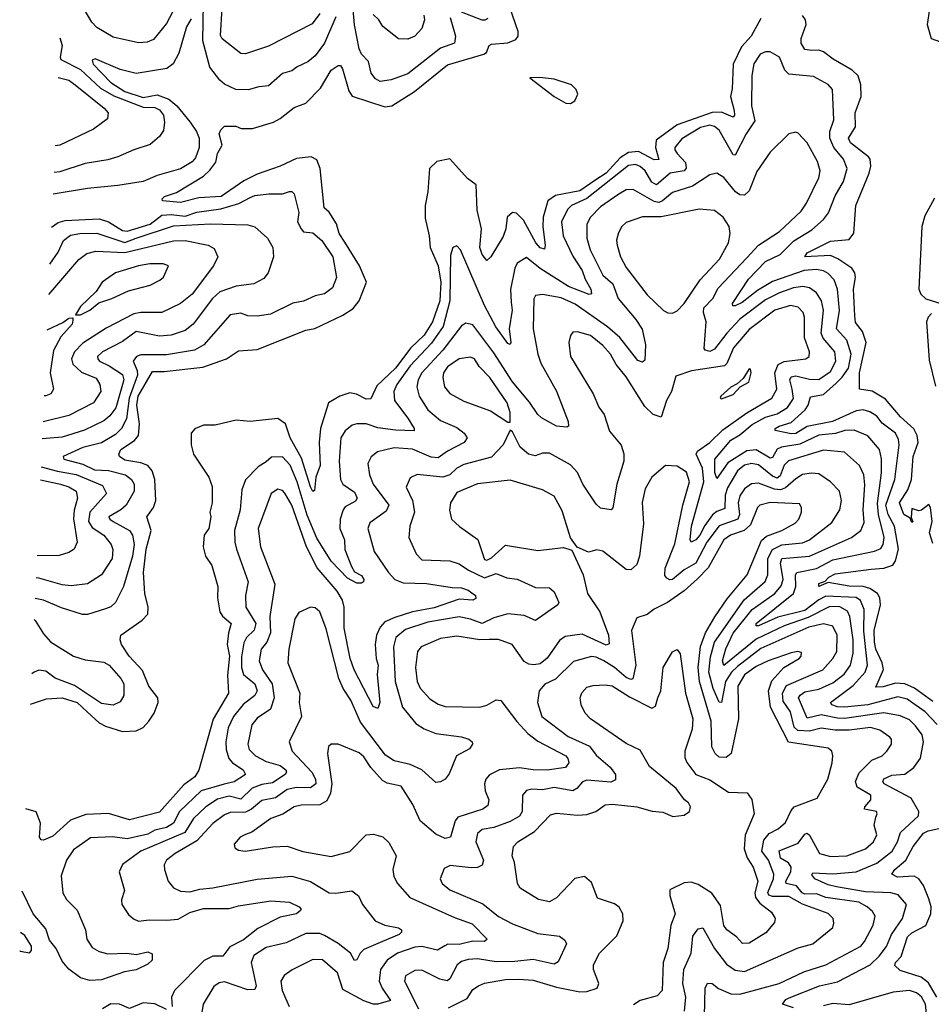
# Model space of a CAD drawing. Extents: x 1954678 to 2060275, y 904822 to 1016299.
# Tile 208 of 256: x 1957993 to 1961919, y 982195 to 986436. Entities that reach past the tile are written whole.
import ezdxf

# ---------------------------------------------------------------- set-up
doc = ezdxf.new("R2010")
doc.units = 0

msp = doc.modelspace()

# ---------------------------------------------------------------- linework, layer by layer
at = {"layer": '0CON20XD'}
for points in [[(1958039.7, 983488), (1958108.7, 983511.3), (1958175, 983515.6), (1958240, 983495), (1958283.6, 983455), (1958335, 983407.2), (1958362.7, 983392.7), (1958435, 983370.4), (1958495, 983372.5), (1958525, 983387.8), (1958549.5, 983415), (1958571.5, 983448.5), (1958589.4, 983495), (1958587.1, 983515), (1958548.8, 983565), (1958522.4, 983632.4), (1958464.5, 983695), (1958431.2, 983745), (1958426.2, 983765), (1958428.8, 983785), (1958520.6, 983849.4), (1958544.7, 983875.3), (1958546.5, 983905), (1958532.4, 983965), (1958526.5, 984055), (1958537.7, 984155), (1958558.7, 984235), (1958540.9, 984295), (1958568.7, 984335), (1958579.5, 984365), (1958575.2, 984455), (1958563.4, 984493.4), (1958545.2, 984515.2), (1958515, 984527.6), (1958445, 984538.8), (1958422.9, 984555), (1958419.4, 984565), (1958427.8, 984585), (1958486.6, 984623.4), (1958503.9, 984645), (1958509.2, 984695), (1958497.4, 984775), (1958503.4, 984815), (1958565, 984920.3), (1958615, 984920), (1958780.9, 984939.1), (1958883.1, 984975), (1958935, 985010), (1959015, 985015.4), (1959225, 985098.2), (1959263.7, 985106.3), (1959385, 985163.8), (1959428.5, 985191.5), (1959455.3, 985225), (1959487.1, 985305), (1959456.3, 985376.3), (1959392.5, 985477.5), (1959369.2, 985515), (1959356.6, 985556.6), (1959325, 985607.3), (1959303.9, 985625), (1959286.8, 985795), (1959272.7, 985832.7), (1959248.8, 985845), (1959185, 985837.5), (1959115, 985804.4), (1959015, 985770.8), (1958958.5, 985741.5), (1958860, 985675), (1958765, 985669.3), (1958685, 985648.4), (1958607.5, 985655), (1958607.1, 985665), (1958616.9, 985675), (1958668.6, 985691.4), (1958785, 985762.3), (1958812.4, 985787.6), (1958837.4, 985822.6), (1958845, 985860), (1958865.5, 985895), (1958852.5, 985945), (1958858.8, 985961.2), (1958875, 985977.5), (1958923, 985977), (1958947.1, 985967.1), (1958995, 985967), (1959085.7, 985995), (1959115, 986009.7), (1959175, 986058.2), (1959225, 986076.2), (1959288.5, 986141.5), (1959335, 986218.9), (1959365, 986239.2), (1959375, 986238), (1959383.8, 986223.8), (1959410.1, 986130.1), (1959425, 986106.6), (1959565, 986060.9), (1959595, 986064.8), (1959693.8, 986126.2), (1959835, 986241.9), (1959992.4, 986287.6), (1960003.8, 986295), (1960015.5, 986324.5), (1960025, 986331.1), (1960095, 986336.7), (1960129.7, 986350.3), (1960139.4, 986365), (1960139.5, 986385), (1960102.2, 986492.2)], [(1958665.5, 986495), (1958625, 986420), (1958569.6, 986350.4), (1958541.1, 986338.9), (1958505, 986336.6), (1958395, 986360.7), (1958325, 986402.5), (1958303.4, 986425), (1958271.1, 986481.1)], [(1959355, 986448.8), (1959305, 986334.6), (1959265, 986279.6), (1959234.4, 986255), (1959187.2, 986232.8), (1959164.7, 986215.2), (1959125, 986204.6), (1959065, 986150.5), (1959023, 986147), (1958976.3, 986133.7), (1958923.3, 986135), (1958875, 986158.8), (1958855, 986175.5), (1958812, 986232), (1958781.2, 986345), (1958785, 986506.7)], [(1959285, 986462.1), (1959252.6, 986417.4), (1959065, 986321.2), (1958965, 986289.5), (1958945, 986290), (1958865, 986352.9), (1958857.4, 986367.4), (1958864.4, 986485)], [(1959846.8, 986445), (1959870, 986365), (1959865.6, 986335), (1959805, 986313.6), (1959665, 986203.3), (1959592.9, 986177.1), (1959545, 986170), (1959525, 986181.5), (1959506.9, 986205), (1959495, 986255.7), (1959465, 986286.9), (1959455, 986310.8), (1959434.5, 986414.5), (1959427.8, 986495)], [(1959732.8, 986455), (1959736.1, 986435), (1959725, 986397.5), (1959695.3, 986364.7), (1959665, 986351.8), (1959624, 986354), (1959557, 986407), (1959539.4, 986435), (1959515, 986457.8)], [(1960008.8, 986441.2), (1959996.6, 986433.4), (1959985, 986434.6), (1959895, 986468.6)], [(1961925, 984180), (1961911.8, 984225), (1961922.9, 984275), (1961916.2, 984335), (1961908.3, 984348.3), (1961877, 984323), (1961865, 984320), (1961835, 984330), (1961831.7, 984291.7), (1961840, 984275), (1961835, 984270), (1961828.3, 984288.3), (1961801.4, 984305), (1961782.5, 984355), (1961818.5, 984411.5), (1961834.3, 984455.7), (1961841.2, 984555), (1961861.8, 984615), (1961858.7, 984645), (1961844.1, 984674.1), (1961786.6, 984725), (1961721.1, 984801.1), (1961665, 984835.4), (1961610, 984845), (1961610.2, 984915), (1961638, 985045), (1961622.3, 985092.3), (1961592.1, 985132.1), (1961589.1, 985160.9), (1961584.2, 985275), (1961593.2, 985325), (1961589.6, 985345), (1961576.9, 985365), (1961516.4, 985406.4), (1961485, 985419.9), (1961374, 985415), (1961385, 985432.2), (1961485, 985482.5), (1961565, 985488.8), (1961585, 985516), (1961593.8, 985635), (1961652, 985775), (1961659.2, 985805), (1961656, 985835), (1961649.2, 985845), (1961571.6, 985905), (1961561.9, 985925), (1961592.2, 985975), (1961590.6, 986035), (1961617.3, 986105), (1961616, 986155), (1961604.5, 986194.5), (1961578.4, 986218.4), (1961496, 986266), (1961455, 986298.1), (1961435, 986304.8), (1961405, 986302.7), (1961375, 986307.3), (1961358, 986335), (1961358.6, 986355), (1961379.7, 986415), (1961376.9, 986435), (1961364.4, 986454.4)], [(1961910.7, 986480.7), (1961901.1, 986415), (1961917.8, 986355), (1962015, 986320)], [(1961185, 986441.3), (1961142.6, 986365), (1961101, 986319), (1961066.1, 986245), (1961061.5, 986138.5), (1961054.1, 986105), (1961070.1, 986045), (1961071.1, 986025), (1961065, 986015.4), (1961015, 986038.3), (1960975, 986036.5), (1960825, 985982.6), (1960733.5, 985916.5), (1960730.9, 985885), (1960745, 985834.3), (1960725, 985832.7), (1960658.3, 985868.3), (1960615, 985864.2), (1960579.6, 985840.4), (1960518.5, 985775), (1960474.5, 985745.5), (1960405, 985699.2), (1960301.1, 985678.9), (1960267.5, 985655), (1960247.2, 985585), (1960246, 985545), (1960256.6, 985463.4), (1960252.7, 985447.3), (1960235, 985453.9), (1960216.1, 985475), (1960162.5, 985572.5), (1960132.5, 985602.5), (1960115, 985605.2), (1960091.7, 985585), (1960086.9, 985535), (1960075, 985502.5), (1960022.5, 985415), (1960005, 985398.8), (1959985, 985424), (1959974.2, 985455), (1959982.2, 985535), (1959962.4, 985615), (1959959.4, 985725), (1959922.1, 985752.1), (1959845, 985837.1), (1959790, 985825), (1959758, 985795), (1959750.6, 985695), (1959738.5, 985635), (1959739.3, 985580.7), (1959756.4, 985505), (1959760.2, 985455), (1959795.6, 985375), (1959806.9, 985305), (1959802.5, 985225), (1959771.1, 985135), (1959735, 985077.7), (1959677.3, 985022.7), (1959611.3, 984935), (1959530.7, 984859.3), (1959505, 984803.3), (1959485, 984802.1), (1959443.5, 984823.5), (1959415, 984828), (1959371.2, 984815), (1959323.4, 984785), (1959288.2, 984675), (1959283.1, 984615), (1959287.2, 984515), (1959268.2, 984465), (1959262.3, 984407.7), (1959255, 984404.3), (1959245, 984424.2), (1959206.9, 984546.9), (1959157.1, 984635), (1959137.1, 984695), (1959105, 984718), (1958985, 984705.3), (1958925, 984710.3), (1958835, 984690), (1958785, 984689.2), (1958746.8, 984673.2), (1958730.8, 984655), (1958731.5, 984605), (1958741.5, 984565), (1958807.5, 984465), (1958822.3, 984425), (1958821.5, 984355), (1958811.8, 984315), (1958815.4, 984295), (1958806.9, 984245), (1958787.7, 984215), (1958782.5, 984165), (1958793.3, 984125), (1958820, 984085), (1958846.6, 983995), (1958845.3, 983945), (1958854.8, 983884.8), (1958866, 983866), (1958902.9, 983835), (1958891.5, 983795), (1958886.6, 983745), (1958896.2, 983695), (1958887.3, 983612.7), (1958891.4, 983535), (1958826.3, 983423.7), (1958765, 983203.3), (1958747.1, 983175), (1958700, 983140), (1958595, 983022.2), (1958465, 982988.9), (1958375, 983016.4), (1958277.3, 983012.7), (1958211.4, 982988.6), (1958135, 982918.8), (1958095, 982901.2), (1958085, 982903.8), (1958077.5, 982915), (1958083.1, 982975), (1958064.2, 983024.2), (1958019.7, 983036.6)], [(1958730.9, 986439.1), (1958711.7, 986405), (1958678.9, 986291.1), (1958653.8, 986246.2), (1958625.8, 986225), (1958495, 986204.7), (1958425, 986220.7), (1958317.2, 986267.2), (1958305, 986261.2), (1958308.9, 986245), (1958385.7, 986165), (1958445, 986126.2), (1958525, 986101.5), (1958585, 986112.1), (1958635, 986093.7), (1958670, 986065), (1958726.7, 985995), (1958754.5, 985954.5), (1958765.2, 985925), (1958766.2, 985885), (1958749.5, 985840.5), (1958735, 985823.9), (1958685, 985794.2), (1958585, 985764.1), (1958525, 985739.2), (1958415, 985722), (1958285, 985709.5), (1958136.6, 985684.2)], [(1958166.3, 986357.2), (1958175.6, 986325), (1958166.4, 986275), (1958170.4, 986265), (1958255, 986221.2), (1958341.2, 986141.2), (1958397.6, 986107.6), (1958525, 986058.9), (1958575, 986058.1), (1958595, 986047.1), (1958611.6, 986025), (1958616.7, 985995), (1958611.5, 985958.5), (1958595, 985932.5), (1958555, 985898.5), (1958485, 985876), (1958415, 985844.7), (1958372.1, 985832.1), (1958275, 985817.2), (1958165, 985780.8), (1958140.7, 985777.9)], [(1961925, 983499.2), (1961847.2, 983557.2), (1961805, 983575.2), (1961765, 983578.5), (1961712.4, 983562.4), (1961680.7, 983560.7), (1961713.5, 983636.5), (1961707.9, 983665), (1961679.5, 983725), (1961674.3, 983755), (1961672.9, 983805), (1961700, 983915), (1961698.1, 983945), (1961687.4, 983965), (1961655, 983986.2), (1961624.9, 983994.9), (1961565, 983995.2), (1961475, 984011.1), (1961434.4, 983995), (1961435, 984007.2), (1961462, 984018), (1961478.4, 984035), (1961505, 984048.8), (1961659.8, 984069.8), (1961715, 984072.9), (1961753.8, 984086.2), (1961765.1, 984104.9), (1961777.7, 984155), (1961760.1, 984255), (1961733.9, 984305), (1961723.6, 984345), (1961762.2, 984455), (1961781.1, 984605), (1961778.2, 984628.2), (1961764.5, 984654.5), (1961708.1, 984698.1), (1961685, 984728.4), (1961655, 984746.8), (1961625, 984755.7), (1961595, 984750.9), (1961494.2, 984705.8), (1961385, 984683.8), (1961335, 984653.6), (1961315, 984652.3), (1961246.2, 984666.2), (1961246, 984675), (1961264, 984685), (1961315, 984700.4), (1961375.7, 984755), (1961388.1, 984775), (1961398.5, 984811.5), (1961455, 984821.6), (1961509.1, 984870.9), (1961535, 984895.7), (1961562.5, 984935), (1961573.8, 984995), (1961555.7, 985055), (1961510.9, 985105), (1961523.5, 985183.5), (1961515.7, 985275), (1961500.8, 985315), (1961475, 985342.6), (1961455, 985353.9), (1961425, 985359.5), (1961371.2, 985355), (1961235, 985308.4), (1961170.8, 985269.2), (1961105, 985217.5), (1961074, 985204), (1961064, 985204), (1961062.9, 985212.9), (1961131.5, 985318.5), (1961205.1, 985394.9), (1961267.6, 985425), (1961327.3, 985482.7), (1961405, 985531.1), (1961455.4, 985575), (1961476.1, 985603.9), (1961505, 985676.7), (1961541.1, 985738.9), (1961556.5, 985795), (1961541.1, 985835), (1961499, 985885), (1961481.8, 985925), (1961481.7, 985955), (1961499.2, 986005), (1961493.6, 986135), (1961475, 986157.1), (1961411.3, 986191.3), (1961305, 986200.7), (1961288.3, 986218.3), (1961264.6, 986274.6), (1961225, 986298.1), (1961205, 986297.5), (1961182.1, 986287.9), (1961154.2, 986245.8), (1961146.7, 986195), (1961144.1, 986065), (1961159.5, 986000.5), (1961121.6, 985945), (1961075, 985852.2), (1961065, 985853.5), (1961005, 985959.6), (1960985, 985975.3), (1960965, 985981.1), (1960925, 985971.4), (1960845, 985923.4), (1960814.7, 985885), (1960814, 985875), (1960825, 985859.6), (1960861, 985821), (1960863.8, 985796.2), (1960855, 985784.8), (1960795, 985774.8), (1960735, 985725.2), (1960715.4, 985735.4), (1960686.1, 985785), (1960665, 985803.5), (1960645, 985811.6), (1960615, 985808.3), (1960435, 985665.2), (1960368.7, 985635), (1960352, 985618), (1960326.5, 985565), (1960333.9, 985505), (1960375, 985417.7), (1960415.1, 985355.1), (1960427.9, 985317.9), (1960452.6, 985275), (1960455, 985254.4), (1960445, 985251.9), (1960356.7, 985286.7), (1960234.9, 985364.9), (1960175, 985412), (1960135, 985386.9), (1960125.8, 985365), (1960106.2, 985273.8), (1960109.9, 985219.9), (1960113.3, 985185), (1960101.1, 985105), (1960108.1, 985045), (1960105, 985036.7), (1960095, 985041.4), (1960042.9, 985112.9), (1959995.2, 985205), (1959891.1, 985445), (1959875, 985461.4), (1959858, 985455), (1959847.9, 985422.1), (1959845.4, 985224.6), (1959816.6, 985115), (1959766.9, 985043.1), (1959675, 984944.8), (1959617.1, 984865), (1959604, 984835), (1959607.4, 984795), (1959665, 984718.9), (1959692.2, 984675), (1959692, 984665), (1959611.9, 984668.1), (1959535, 984678.4), (1959484.7, 984695.3), (1959445.3, 984694.7), (1959425, 984689.1), (1959395, 984664.5), (1959375.8, 984634.2), (1959369.4, 984535), (1959373.8, 984455), (1959384.8, 984434.8), (1959435, 984400.7), (1959446.2, 984375), (1959438.5, 984361.5), (1959395, 984337.3), (1959385.3, 984325), (1959372.4, 984285), (1959372.2, 984245), (1959391, 984195), (1959393.5, 984153.5), (1959421.2, 984081.2), (1959435, 984057.5), (1959465, 984042.5), (1959474.5, 984025), (1959474.2, 984015), (1959465, 984008.9), (1959445, 984008.9), (1959405, 984029.8), (1959333.9, 984103.9), (1959272, 984202), (1959231.5, 984301.5), (1959188.4, 984445), (1959157.4, 984517.4), (1959125, 984552.3), (1959077.9, 984552.1), (1959055, 984530.8), (1959019.4, 984510.6), (1958965.7, 984454.3), (1958949.7, 984410.3), (1958942.8, 984325), (1958917.9, 984235), (1958918.8, 984185), (1958925.9, 984155), (1958976.7, 984015), (1958964.7, 983955), (1958966.5, 983905), (1959010.2, 983835), (1959003, 983807), (1958970, 983775), (1958958.6, 983751.4), (1958948.2, 983691.8), (1958947.7, 983645), (1958957.4, 983615), (1959005.6, 983575), (1959016.1, 983545), (1959005.7, 983525), (1958955, 983486.7), (1958913.5, 983435), (1958890.8, 983385), (1958881.3, 983325), (1958882.5, 983292.5), (1958893.4, 983253.4), (1958909.7, 983235), (1958955, 983204.1), (1958964.7, 983185), (1958917.2, 983152.8), (1958873.7, 983143.7), (1958775, 983114.8), (1958680.8, 983025), (1958655.7, 982975), (1958625, 982956), (1958575.1, 982944.9), (1958545, 982928.2), (1958455, 982907.9), (1958393.2, 982916.8), (1958297.9, 982912.1), (1958225, 982860), (1958194.1, 982815), (1958171.9, 982748.1), (1958178.4, 982675), (1958195, 982646.8), (1958240.4, 982600.4), (1958276.6, 982515), (1958282.3, 982475), (1958305, 982439.6), (1958335, 982421.8), (1958372.6, 982412.6), (1958454.6, 982414.6), (1958495, 982408.8), (1958545, 982421.1), (1958562.7, 982412.7), (1958562.7, 982385), (1958545, 982367.5), (1958495, 982343.2), (1958444.6, 982334.6), (1958345, 982300.8), (1958295, 982297.3), (1958255, 982309.1), (1958205, 982346.8), (1958175, 982380.9), (1958150, 982435), (1958121.7, 982471.7), (1958105, 982520.3), (1958051, 982585), (1958004.1, 982682.5)], [(1958158.8, 986187), (1958204.5, 986175), (1958231.3, 986155), (1958356.2, 986055), (1958374.4, 986035), (1958370.7, 986009.3), (1958310.8, 985965), (1958165, 985896.1), (1958145.8, 985892.2)], [(1960365, 986074.3), (1960384.1, 986085.9), (1960396, 986115), (1960390, 986135), (1960370, 986155), (1960295, 986179.1), (1960233, 986187), (1960190, 986185), (1960295, 986104.4), (1960345, 986075.7), (1960365, 986074.3)], [(1961945, 983399.4), (1961893, 983455), (1961815, 983509.6), (1961775, 983519.5), (1961645, 983484.9), (1961545, 983474.6), (1961515.7, 983475.7), (1961490.8, 983485), (1961485.4, 983495), (1961581.9, 983568.1), (1961634.1, 983625), (1961643.7, 983655), (1961638.4, 983708.4), (1961627.8, 983802.2), (1961630, 983895), (1961614.3, 983934.3), (1961595, 983947.6), (1961465, 983952.7), (1961435, 983937.5), (1961375, 983891.8), (1961258.1, 983861.9), (1961175, 983824.8), (1961164.8, 983824.8), (1961164.7, 983834.7), (1961325.1, 983964.9), (1961336.2, 983995), (1961334.1, 984045), (1961340, 984055), (1961425, 984071.4), (1961495, 984109.4), (1961675, 984146.5), (1961701.9, 984158.1), (1961712.4, 984175), (1961715.5, 984205), (1961692, 984305), (1961687.3, 984352.7), (1961704.8, 984484.8), (1961703.9, 984545), (1961695.3, 984585), (1961645, 984643.4), (1961587.3, 984667.3), (1961546.3, 984666.3), (1961506.3, 984653.7), (1961435, 984646.5), (1961352.7, 984607.3), (1961273.3, 984595), (1961254.6, 984585.4), (1961235, 984550.4), (1961225, 984547.1), (1961165, 984583.5), (1961125, 984578.7), (1961042.5, 984527.5), (1960995, 984460), (1960987.4, 984485), (1960987.2, 984542.8), (1961055.1, 984624.9), (1961095, 984647.3), (1961147.1, 984692.9), (1961205, 984723.6), (1961255, 984738.6), (1961299.2, 984765), (1961325.1, 984804.9), (1961319.3, 984845), (1961309.2, 984885), (1961315, 984897.9), (1961335, 984902.4), (1961395, 984887.4), (1961435, 984886.3), (1961485, 984921.1), (1961508.5, 984965), (1961503.9, 985005), (1961453.9, 985063.9), (1961444.2, 985085), (1961454.1, 985185), (1961446.6, 985225), (1961425, 985259.6), (1961395, 985281.2), (1961366, 985286), (1961325, 985280.4), (1961265, 985259.5), (1961205, 985228.8), (1961095, 985146), (1961038, 985085), (1960985, 985016.1), (1960965, 985007.1), (1960945, 985012.9), (1960940.1, 985020.1), (1960949.8, 985135), (1960937.4, 985175), (1960938.9, 985195), (1960978.6, 985235), (1961001, 985279), (1961125, 985410.5), (1961174.6, 985465.4), (1961265, 985524.1), (1961358.7, 985611.3), (1961381.8, 985645), (1961435, 985754.3), (1961440, 985785), (1961429.6, 985825), (1961385, 985905.8), (1961345, 985947.5), (1961335, 985950.8), (1961305, 985944.3), (1961224.7, 985865.3), (1961167.6, 985782.4), (1961135, 985698.9), (1961115, 985679.6), (1961095, 985681.3), (1961075.4, 985695), (1961025, 985756.2), (1960995, 985774.6), (1960965, 985767.3), (1960891, 985719), (1960805, 985691.9), (1960761.7, 985655), (1960745, 985648.1), (1960725, 985653.4), (1960635, 985704.2), (1960605, 985703.1), (1960573.1, 985685), (1960495, 985629.2), (1960451.2, 985585), (1960435.3, 985555), (1960434.8, 985495), (1960449.2, 985445), (1960504.9, 985334.9), (1960547.7, 985297.7), (1960571, 985235), (1960647.1, 985145), (1960673.2, 985103.2), (1960687.5, 985035), (1960685, 984968.8), (1960675, 984960.5), (1960655, 984968.5), (1960577.6, 985067.6), (1960525, 985112.4), (1960385, 985210.2), (1960325, 985237.6), (1960245, 985252.5), (1960215, 985247.5), (1960206.7, 985233.3), (1960204.2, 985105), (1960224.6, 984995.4), (1960236.7, 984956.7), (1960305, 984835.8), (1960355.6, 984705), (1960356.2, 984685), (1960349.5, 984680.5), (1960305, 984685.6), (1960240.5, 984720.5), (1960225, 984735.6), (1960188.9, 984788.9), (1960115, 984875.7), (1960035, 985000.8), (1959945, 985122.2), (1959915, 985128.8), (1959895, 985117.1), (1959815, 985012.5), (1959724.8, 984915), (1959709.3, 984885), (1959702.9, 984855), (1959713.9, 984813.9), (1959750.9, 984755), (1959805, 984708.8), (1959875, 984678.7), (1959907.1, 984655), (1959920, 984635), (1959906.9, 984615), (1959835, 984577.7), (1959795, 984549.4), (1959765, 984551.6), (1959685, 984586.1), (1959605, 984592.2), (1959534.3, 984575), (1959506.6, 984553.4), (1959492.9, 984525), (1959499.2, 984475), (1959515.3, 984435), (1959583.3, 984345), (1959570.8, 984319.2), (1959500.8, 984269.3), (1959491.5, 984245), (1959519.3, 984145), (1959581.2, 984055), (1959608.5, 984025), (1959645, 984009.7), (1959745, 984007), (1959855, 983990), (1959895, 983989.4), (1959925, 983978.6), (1959956.1, 983955), (1959957.7, 983942.3), (1959945, 983936.2), (1959885, 983940.3), (1959777.2, 983902.8), (1959684.9, 983885.1), (1959609.1, 983860.9), (1959565, 983842.5), (1959545, 983818.7), (1959530.2, 983785), (1959524.4, 983745), (1959528, 983685), (1959537.4, 983655), (1959532.9, 983615), (1959544.6, 983495), (1959535, 983469.2), (1959515, 983477.1), (1959433.2, 983635), (1959415.6, 983685), (1959389.7, 983815), (1959389.8, 983905), (1959383.3, 983935), (1959360, 983975), (1959274.6, 984074.6), (1959228.5, 984165), (1959165, 984345.5), (1959135, 984396.5), (1959125, 984407.8), (1959105, 984413.5), (1959076.5, 984395), (1959020, 984245), (1959030.6, 984165), (1959091, 984005), (1959070, 983865), (1959073.4, 983795), (1959056.7, 983755), (1959032.5, 983725), (1959024.8, 983675), (1959039, 983635), (1959080.2, 983575), (1959088.4, 983515), (1959073.3, 983466.7), (1959015, 983426.9), (1958992, 983398), (1958975.9, 983315.9), (1958981.7, 983291.7), (1959007.9, 983265), (1959055, 983240.2), (1959115, 983223.6), (1959138.9, 983205), (1959142.5, 983195), (1959136.2, 983185), (1959081.2, 983148.8), (1959035, 983141.9), (1958994.3, 983125.7), (1958945, 983078.3), (1958895, 983091.7), (1958845, 983078.4), (1958794.2, 983045.8), (1958741.1, 982995), (1958703.8, 982935), (1958515, 982854.8), (1958435, 982797.1), (1958421.4, 982765), (1958443.8, 982685), (1958431.4, 982645), (1958432.5, 982625), (1958461.7, 982581.7), (1958482.4, 982562.4), (1958505, 982552.5), (1958550.7, 982559.3), (1958625, 982556.6), (1958675, 982561.9), (1958725, 982590), (1958785, 982607.5), (1958895, 982607.3), (1958935, 982619.6), (1959075, 982641.2), (1959155, 982635.4), (1959196, 982615), (1959205.7, 982605), (1959201.7, 982598.3), (1959185, 982584.6), (1959115, 982570.4), (1959019, 982521), (1958957.2, 982472.8), (1958898, 982442), (1958867.3, 982402.7), (1958825, 982402.1), (1958787, 982383), (1958659.2, 982255), (1958646.9, 982225), (1958650, 982185)], [(1958130.3, 985542.6), (1958158.3, 985561.7), (1958189.2, 985570.8), (1958335, 985578.6), (1958375, 985564.9), (1958435, 985527.6), (1958455, 985525.7), (1958555, 985555.8), (1958605, 985593.6), (1958645, 985596.5), (1958705, 985589.7), (1958755, 985606.9), (1958859.2, 985620.8), (1958936.3, 985643.7), (1958985, 985670.5), (1959005, 985678.7), (1959066.2, 985686.2), (1959125, 985685.5), (1959155, 985695.5), (1959165.4, 985695.4), (1959175, 985686), (1959194.6, 985605), (1959189.6, 985565), (1959205, 985534.4), (1959215, 985522.5), (1959255, 985517.8), (1959293.4, 985485), (1959341.2, 985415), (1959356.9, 985325), (1959339.7, 985280.3), (1959305, 985255.4), (1959265, 985245.9), (1959215, 985223.8), (1959169.2, 985215), (1959072.3, 985167.7), (1959015, 985159.1), (1958975, 985160.8), (1958945, 985172.2), (1958899.2, 985165), (1958786.5, 985035), (1958745, 985013), (1958625, 984992), (1958515, 984992.7), (1958495.2, 984984.8), (1958481.3, 984965), (1958499.4, 984925), (1958499.7, 984905), (1958463.8, 984806.2), (1958452.9, 984717.1), (1958431.4, 984675), (1958405, 984649.4), (1958345, 984613), (1958265, 984593), (1958179.4, 984555), (1958183.2, 984543.2), (1958265, 984522), (1958315, 984497.3), (1958375, 984494), (1958448.9, 984475), (1958475, 984455.4), (1958486.5, 984435), (1958485.6, 984404.4), (1958450.9, 984345), (1958428.9, 984325), (1958377.3, 984295), (1958380.7, 984285), (1958395.3, 984275), (1958465.3, 984235), (1958478, 984215), (1958485.7, 984175), (1958478.8, 984125), (1958439.5, 983995), (1958404.8, 983925.2), (1958385, 983907.3), (1958362, 983898), (1958285, 983873.8), (1958263.5, 983873.5), (1958172.3, 983902.3), (1958095.8, 983935), (1958059.7, 983943.3)], [(1961933.3, 985666.7), (1961890.6, 985590.6), (1961878, 985545), (1961865.2, 985275), (1961874.2, 985254.2), (1961895, 985234.2), (1961988, 985205)], [(1960805, 985172.2), (1960825, 985182.5), (1960855, 985213.5), (1960923.8, 985315), (1961006.7, 985405), (1961045.4, 985475), (1961052.7, 985515), (1961048.5, 985545), (1961023.3, 985585), (1960985, 985613.8), (1960919.2, 985619.2), (1960755, 985586.8), (1960675, 985586.8), (1960605, 985561.8), (1960585.6, 985545), (1960571.7, 985518.3), (1960563.4, 985486.6), (1960565.4, 985465), (1960580.4, 985415), (1960605, 985368.9), (1960695, 985250.4), (1960765, 985183.3), (1960785, 985173.1), (1960805, 985172.2)], [(1958123.3, 985382.9), (1958158.6, 985435), (1958182.1, 985485), (1958212, 985508), (1958252.5, 985515), (1958325, 985515.9), (1958445, 985476.8), (1958494.4, 985495.6), (1958655, 985547.9), (1958815, 985556.1), (1958975, 985552.7), (1959005, 985544.4), (1959059.6, 985495), (1959082.5, 985455), (1959085.7, 985415), (1959062.9, 985345), (1959045, 985320.6), (1959001.9, 985298.1), (1958925, 985288.2), (1958855, 985263.2), (1958822.6, 985235), (1958740.3, 985125), (1958705, 985096.8), (1958645, 985077.6), (1958595, 985072.2), (1958495, 985093), (1958435, 985050.5), (1958348.8, 985005), (1958328.5, 984985), (1958328.9, 984975), (1958337.1, 984965), (1958378.2, 984945), (1958435, 984908.2), (1958441.2, 984885), (1958406.6, 984763.4), (1958380.4, 984729.6), (1958355, 984708.6), (1958271.9, 984668.1), (1958175, 984638.3), (1958090.1, 984630)], [(1958117.6, 985252.9), (1958247.2, 985402.8), (1958281.7, 985428.3), (1958321.3, 985438.7), (1958445, 985433.2), (1958655, 985483.8), (1958705, 985485.5), (1958804.2, 985464.2), (1958830.2, 985450.2), (1958845.6, 985415), (1958828.2, 985375), (1958735, 985254), (1958685, 985212.9), (1958605, 985174.2), (1958515, 985174.4), (1958485, 985169.3), (1958365, 985106.9), (1958265, 985042.6), (1958228.9, 985005), (1958215.2, 984975), (1958221.6, 984951.6), (1958258.4, 984918.4), (1958321.8, 984891.8), (1958338, 984865), (1958341.8, 984835), (1958311.2, 984785), (1958205, 984731.2), (1958093.3, 984703.4)], [(1958255, 985164.3), (1958295, 985184.4), (1958333.4, 985216.6), (1958390, 985235), (1958461.5, 985268.5), (1958555, 985293.1), (1958596.5, 985313.5), (1958612.8, 985327.2), (1958633.8, 985375), (1958610, 985385), (1958553.7, 985383.7), (1958505, 985375.8), (1958405.8, 985345), (1958348.6, 985305), (1958322.5, 985265), (1958255, 985200), (1958232.5, 985165), (1958255, 985164.3)], [(1961325, 982179.6), (1961277.5, 982195), (1961292.5, 982215), (1961306.8, 982223.2), (1961437.1, 982275), (1961515, 982291), (1961655.9, 982365), (1961695, 982401.6), (1961726.3, 982443.7), (1961747.2, 982495), (1961794.7, 982565), (1961812.1, 982625), (1961777, 982667), (1961745.1, 982675.1), (1961635, 982679.2), (1961511.2, 982701.2), (1961475, 982709.3), (1961417.8, 982735), (1961405, 982752), (1961409.2, 982760.8), (1961495, 982757.4), (1961595, 982764.9), (1961685, 982802.9), (1961750.8, 982855), (1961774.2, 982895), (1961786.9, 982935), (1961863.3, 983006.7), (1961865.6, 983025), (1961832.7, 983082.7), (1961716.5, 983145), (1961709.8, 983155), (1961714.6, 983165.4), (1961748.4, 983181.6), (1961805, 983186.8), (1961844.1, 983215), (1961872.1, 983255), (1961885.8, 983325), (1961879.7, 983355), (1961850.7, 983395), (1961825, 983419.8), (1961785, 983438), (1961715, 983450.1), (1961545, 983426), (1961515, 983427), (1961445, 983441.2), (1961385, 983427.2), (1961347.8, 983515), (1961353.7, 983526.3), (1961375, 983541.3), (1961435, 983552.3), (1961495, 983580), (1961543.4, 983616.6), (1961570.6, 983655), (1961582.2, 983707.8), (1961582.7, 983765), (1961567.9, 983865), (1961558.5, 983888.5), (1961525, 983907.4), (1961481.4, 983908.6), (1961388.9, 983861.1), (1961285, 983824.4), (1961165, 983767.4), (1961025, 983653.7), (1961019.4, 983675), (1961033.7, 983726.3), (1961066.1, 983793.9), (1961147.6, 983895), (1961244.8, 983965), (1961272.9, 983997.1), (1961281.6, 984025), (1961269.6, 984095), (1961274.9, 984115.1), (1961395, 984125.5), (1961575, 984205.8), (1961616.2, 984235), (1961629.4, 984270.6), (1961626.3, 984325), (1961632.3, 984432.3), (1961627.8, 984475), (1961610, 984515), (1961545, 984573.5), (1961455, 984581.6), (1961304.4, 984535.6), (1961285, 984516.6), (1961268.2, 984471.8), (1961255, 984461.2), (1961235, 984469.8), (1961175, 984518.9), (1961145, 984524.2), (1961115, 984517.5), (1961085, 984492.4), (1961041.2, 984418.8), (1961031.9, 984388.1), (1961029.4, 984330.6), (1960995, 984318.2), (1960976.2, 984303.8), (1960943, 984257), (1960922.8, 984215), (1960905, 984195.7), (1960884.8, 984184.8), (1960880.9, 984195), (1960886.8, 984255), (1960939.2, 984445), (1960933.5, 984503.5), (1960905.7, 984565), (1960912.4, 984577.6), (1960965.8, 984615), (1961021, 984669), (1961125, 984742), (1961232.2, 984805), (1961254.2, 984845), (1961245.7, 984915), (1961259.7, 984950.3), (1961285, 984963), (1961378.8, 984975), (1961393.5, 984985), (1961393.9, 985005), (1961373.5, 985065), (1961372.5, 985155), (1961367.3, 985175), (1961345, 985197.6), (1961312.5, 985205), (1961245, 985184.8), (1961135, 985101.3), (1961067.1, 985022.9), (1961038.7, 984955), (1961028.8, 984945), (1960886.9, 984923.1), (1960818.9, 984901.1), (1960800, 984835), (1960778.9, 984795), (1960755, 984723.8), (1960721.1, 984735), (1960685, 984770), (1960605, 984897.1), (1960561.2, 984951.2), (1960537.8, 984995), (1960505, 985032.1), (1960451.9, 985075), (1960395, 985092.1), (1960375, 985089.4), (1960364.6, 985075.4), (1960358.5, 985045), (1960364.7, 984985), (1960462.9, 984825), (1960487.6, 984767.6), (1960510, 984735), (1960533.3, 984663.3), (1960583.3, 984603.3), (1960595.4, 984565.4), (1960595.5, 984535), (1960564.1, 984435), (1960546.9, 984333.1), (1960540, 984325), (1960495, 984332), (1960475, 984348.8), (1960418.1, 984435), (1960395, 984485.4), (1960365, 984517.9), (1960275, 984569.2), (1960245, 984568.5), (1960213.3, 984556.7), (1960184.8, 984564.8), (1960147.9, 984595), (1960115, 984660), (1960105, 984667.5), (1960075.6, 984605), (1960025, 984552.1), (1959905, 984520), (1959875.4, 984504.6), (1959845, 984475.9), (1959815, 984465.5), (1959705, 984477.3), (1959675, 984461.9), (1959658, 984422), (1959684.1, 984365), (1959693.2, 984315), (1959673.6, 984255), (1959669.5, 984205), (1959700.9, 984135), (1959725, 984109.2), (1959845.3, 984105.3), (1959885, 984092), (1959925.6, 984065), (1959995, 984031.9), (1960045, 984050.9), (1960091.5, 984031.5), (1960135, 984026.3), (1960215, 983990), (1960275, 983988.2), (1960295, 983972), (1960314.2, 983925), (1960311.2, 983915), (1960215, 983848.5), (1960165, 983869.5), (1960095, 983876.3), (1960035, 983859.6), (1959985, 983834.8), (1959934.3, 983854.3), (1959885, 983863.4), (1959751, 983841), (1959655, 983809.6), (1959613.1, 983775), (1959602.8, 983735), (1959609.6, 983585), (1959641.9, 983475), (1959698.5, 983405), (1959735, 983380.7), (1959785, 983361.4), (1959895, 983347.3), (1959927, 983337), (1959941.2, 983325), (1959942.5, 983315), (1959930, 983295), (1959874.6, 983265.4), (1959842.5, 983187.5), (1959825.6, 983164.4), (1959805, 983152.9), (1959785, 983150.6), (1959724.8, 983204.8), (1959675, 983227.7), (1959605, 983243.8), (1959568.4, 983268.4), (1959460.5, 983410.5), (1959418.4, 983505), (1959385.3, 983555)], [(1958110.8, 985099.4), (1958178.9, 985131.1), (1958205, 985150.8), (1958221.7, 985151.7), (1958222.3, 985142.3), (1958218.6, 985125), (1958169.4, 985070.6), (1958138.7, 985011.3), (1958124.2, 984915), (1958138.1, 984845), (1958127.1, 984825), (1958105, 984815.4), (1958098.2, 984815.1)], [(1961920.1, 985169.9), (1961905.7, 985155), (1961897.7, 985135), (1961909.3, 984969.3), (1961937.8, 984857.8)], [(1960105, 984702.5), (1960105.6, 984744.4), (1960092.3, 984785), (1960018.1, 984895), (1959971.7, 984941.7), (1959951.5, 984975), (1959935, 984981.8), (1959885, 984975.4), (1959835, 984941.1), (1959818.5, 984915), (1959814.6, 984894.6), (1959822.2, 984855), (1959845, 984826.5), (1959905, 984792.1), (1960021.1, 984751.1), (1960095, 984702.5), (1960105, 984702.5)], [(1961015, 984802.5), (1961065, 984820.8), (1961095.9, 984854.1), (1961133.3, 984875), (1961143.3, 984915), (1961140, 984930), (1961135, 984932.5), (1961109.4, 984890.6), (1961082.7, 984867.3), (1961055, 984853.8), (1961012.5, 984815), (1961010, 984805), (1961015, 984802.5)], [(1958084.8, 984510), (1958155, 984491.7), (1958236.7, 984476.7), (1958349.4, 984429.4), (1958366.8, 984395), (1958295.5, 984315), (1958289, 984275), (1958305, 984248.1), (1958355.4, 984215.4), (1958386.9, 984175), (1958394, 984154), (1958390.5, 984115), (1958345.5, 984045), (1958285, 984005.5), (1958215, 983997.1), (1958175, 984001.2), (1958075, 984030.5), (1958063.6, 984031.6)], [(1961525.8, 984324.2), (1961532.3, 984365), (1961523.3, 984405), (1961485, 984445.6), (1961435, 984479.7), (1961403.1, 984483.1), (1961365, 984476.8), (1961335, 984458.4), (1961291.2, 984418.8), (1961269.6, 984410.4), (1961243.1, 984413.1), (1961175, 984440.2), (1961145, 984437.4), (1961114.6, 984415.4), (1961094.8, 984385), (1961087.6, 984355), (1961092.6, 984305), (1961085.2, 984285), (1961005, 984256.2), (1960952.9, 984185), (1960904.5, 984095.5), (1960854.2, 984065.8), (1960805, 984024.2), (1960793.4, 984023.4), (1960779.7, 984029.7), (1960771.7, 984041.8), (1960773, 984073), (1960815, 984178.6), (1960849, 984345), (1960878, 984445), (1960865, 984486.4), (1960825, 984513.3), (1960774.6, 984515.4), (1960715, 984465.7), (1960687.1, 984415), (1960673.1, 984356.9), (1960678.8, 984265), (1960663, 984125), (1960650.1, 984089.9), (1960625, 984066.9), (1960605, 984067.7), (1960505, 984147.3), (1960477.8, 984152.2), (1960442.3, 984142.3), (1960394.2, 984164.2), (1960364.5, 984204.5), (1960329.8, 984319.8), (1960295, 984382.9), (1960245, 984411.2), (1960105, 984452.5), (1959965, 984437.1), (1959875, 984398.9), (1959848.8, 984355), (1959843.7, 984323.7), (1959851.9, 984285), (1959887.5, 984252.5), (1959966.6, 984196.6), (1959995, 984110.2), (1960005, 984108.5), (1960025, 984117.6), (1960085, 984171.8), (1960225, 984149.5), (1960335, 984163.1), (1960370.5, 984150.5), (1960420, 984045), (1960438.9, 983965), (1960491.7, 983885), (1960529.2, 983785), (1960531.8, 983748.2), (1960518.6, 983741.4), (1960415, 983788.9), (1960341.5, 983778.5), (1960318.4, 983761.6), (1960265, 983685.2), (1960235, 983661.6), (1960207, 983657), (1960185, 983659.7), (1960165, 983671.2), (1960113.3, 983745), (1960055, 983765.9), (1960014.1, 983765.9), (1959975, 983764.3), (1959875, 983780.2), (1959805, 983770.6), (1959722.2, 983735), (1959706, 983714), (1959697.2, 983645), (1959704.2, 983585), (1959716.9, 983556.9), (1959759.9, 983509.9), (1959795, 983487.7), (1959825, 983477.5), (1959974.3, 983474.3), (1960005, 983482.7), (1960045, 983505.6), (1960065, 983504.1), (1960133.6, 983413.6), (1960181.5, 983361.5), (1960225, 983328.9), (1960345.5, 983265), (1960354.2, 983254.2), (1960357.4, 983235), (1960342.9, 983215), (1960265, 983203.1), (1960205, 983204.4), (1960145, 983213.8), (1960058.8, 983205), (1960016.3, 983183.7), (1960000.4, 983165), (1959994.6, 983144.6), (1959998.2, 983115), (1960013.3, 983075), (1960008.8, 983051.2), (1959988.1, 983035), (1959879.6, 983000.4), (1959868.2, 982985), (1959848.5, 982915), (1959825, 982909.3), (1959785, 982927.5), (1959717.8, 982985), (1959686.7, 983055), (1959635.7, 983135), (1959575, 983147.9), (1959555, 983158.2), (1959505, 983215.4), (1959475, 983260.5), (1959455, 983277.7), (1959365, 983315.7), (1959335, 983315.8), (1959322.9, 983305), (1959318.5, 983275), (1959336.9, 983145), (1959331.7, 983105), (1959315, 983071.1), (1959285.6, 983054.4), (1959205, 983053.1), (1959175.5, 983045.5), (1959125.9, 983014.1), (1959075, 982994.6), (1958993.1, 982936.9), (1958965, 982926.2), (1958942.9, 982915), (1958916.2, 982885), (1958918.8, 982868.8), (1958935, 982858.8), (1958964.2, 982854.2), (1959082.8, 982872.8), (1959145, 982875.4), (1959212.7, 982852.7), (1959335, 982831.1), (1959415, 982853.5), (1959485, 982924.5), (1959517.3, 982927.3), (1959556.3, 982916.3), (1959582.1, 982892.1), (1959613.8, 982835), (1959600, 982775), (1959604.5, 982745), (1959620.5, 982715), (1959672.7, 982655), (1959865, 982568.4), (1959941.5, 982541.5), (1960006, 982475), (1959994.3, 982465.7), (1959945, 982466.2), (1959885, 982453), (1959836.1, 982453.9), (1959823.3, 982446.7), (1959791.6, 982428.4), (1959725, 982443.2), (1959695, 982440.5), (1959620.5, 982415), (1959575.5, 982384.5), (1959546.8, 982345), (1959541.6, 982295), (1959553.6, 982265), (1959589.2, 982210.8), (1959535, 982195.7), (1959515, 982195.7), (1959475, 982209.1), (1959385, 982259.3), (1959360.9, 982330.9), (1959296.7, 982386.7), (1959255, 982388.5), (1959167, 982343), (1959131.5, 982318.5), (1959118.2, 982295), (1959122.9, 982255), (1959153.8, 982185)], [(1958082.3, 984454.5), (1958168.1, 984435), (1958203.7, 984423.7), (1958235.4, 984405), (1958241.2, 984375), (1958227.1, 984322.9), (1958224.3, 984285.7), (1958239.6, 984185), (1958227.5, 984155), (1958205, 984140.7), (1958162.3, 984127.7), (1958067.8, 984126.5)], [(1960855.9, 982165), (1960862.5, 982225), (1960849.5, 982285), (1960852.7, 982345), (1960885.5, 982415), (1960891.9, 982488.1), (1960915, 982520), (1960935, 982524), (1960985.6, 982435), (1961037.3, 982367.3), (1961075, 982342.5), (1961115, 982335.7), (1961345, 982438.6), (1961408.6, 982455), (1961494.4, 982525), (1961499.5, 982545), (1961496.5, 982565), (1961475, 982586.5), (1961365, 982626.3), (1961305, 982658.7), (1961235, 982659.5), (1961219.5, 982665), (1961215.7, 982675.7), (1961239, 982735), (1961240.9, 982755), (1961217.9, 982815), (1961188.9, 982855), (1961197.9, 982902.1), (1961220.1, 982929.9), (1961259.3, 982950.7), (1961291.8, 982978.2), (1961315, 983029.4), (1961328.5, 983045), (1961427.9, 983082.1), (1961473.6, 983165), (1961492.5, 983235), (1961494.6, 983265), (1961491.2, 983285), (1961475, 983298.8), (1961303.6, 983323.6), (1961226.6, 983475), (1961217.6, 983545), (1961232.5, 983587.5), (1961284.4, 983645.6), (1961349.4, 983685), (1961358.1, 983695), (1961359.7, 983709.7), (1961344.4, 983714.4), (1961315, 983708.9), (1961216.9, 983675), (1961165, 983649.2), (1961115, 983614), (1961085.2, 983565), (1961088.3, 983425), (1961057.3, 983275), (1961035, 983258.5), (1961005, 983260), (1960988.2, 983275), (1960973.4, 983303.4), (1960971.4, 983415), (1960921.1, 983585), (1960915.1, 983645), (1960924.4, 983735.6), (1960946.1, 983795), (1960986.4, 983863.6), (1961039.2, 983940.8), (1961125.3, 984045), (1961187.8, 984192.2), (1961209, 984211), (1961275.6, 984235), (1961332.5, 984267.5), (1961348.8, 984285), (1961359.6, 984315), (1961360.5, 984335), (1961350.9, 984350.9), (1961225, 984356.6), (1961180, 984345), (1961170.9, 984335), (1961140.5, 984259.5), (1961113.8, 984236.2), (1961054.1, 984215.9), (1961025, 984195.2), (1960958, 984075), (1960911.9, 984028.1), (1960855, 983975.9), (1960782.5, 983925), (1960725, 983896.7), (1960695, 983874.5), (1960650.9, 983859.1), (1960628.1, 983805), (1960645.9, 983655), (1960633.2, 983596.8), (1960625, 983593.9), (1960605, 983602.3), (1960555, 983645.8), (1960508.9, 983675), (1960475, 983690.6), (1960455, 983692.7), (1960378, 983672), (1960300, 983595), (1960255, 983573.3), (1960230.7, 983545), (1960223.3, 983495), (1960241.5, 983435), (1960355, 983348.9), (1960446.5, 983306.5), (1960475, 983267.5), (1960536.2, 983216.2), (1960558.2, 983185), (1960558.8, 983161.2), (1960538.2, 983151.8), (1960435, 983160.5), (1960417, 983153), (1960392.9, 983125), (1960375, 983114.7), (1960295, 983128.6), (1960245, 983118.9), (1960198.9, 983121.1), (1960175, 983115.4), (1960157.9, 983095), (1960157.4, 983025), (1960144.8, 983005.2), (1960105, 982982.3), (1960035, 982956.5), (1959985, 982947.4), (1959965, 982930.6), (1959957.1, 982895), (1959990.6, 982815), (1959985.2, 982794.8), (1959965.2, 982784.8), (1959936.7, 982783.3), (1959847.3, 982792.7), (1959820.4, 982779.6), (1959803.5, 982735), (1959812.2, 982715), (1959845, 982687.3), (1959988.1, 982628.1), (1960055, 982572.7), (1960115, 982540.8), (1960225, 982499.3), (1960317.7, 982487.7), (1960340.4, 982470.4), (1960347.8, 982455), (1960311.7, 982378.3), (1960295, 982367.5), (1960205, 982388.3), (1960125, 982378.5), (1960045, 982377.7), (1959965, 982391.3), (1959925, 982388.5), (1959895, 982378.8), (1959877.3, 982365), (1959846.1, 982303.9), (1959834.2, 982295.8), (1959802.9, 982302.9), (1959725, 982342.3), (1959695, 982340.4), (1959655, 982316.9), (1959650, 982295), (1959710.6, 982175)], [(1960942.8, 982145), (1960945.3, 982264.7), (1960955, 982285.6), (1960975, 982284.6), (1961002.8, 982262.7), (1961055, 982240.2), (1961095, 982238.8), (1961264.4, 982285), (1961369.4, 982335), (1961465, 982365.2), (1961615, 982444.7), (1961631.8, 982465), (1961668.4, 982535), (1961676.8, 982575), (1961665.5, 982595), (1961642.7, 982615), (1961607.5, 982635), (1961465, 982654.7), (1961425, 982671), (1961375, 982669.2), (1961363.3, 982675), (1961339.1, 982705), (1961294.6, 982714.6), (1961292.8, 982725), (1961313.4, 982765), (1961315.2, 982785), (1961304.3, 982804.3), (1961270, 982825), (1961263.5, 982856.5), (1961345, 982889.5), (1961375, 982927.2), (1961385, 982931.3), (1961395, 982923.2), (1961438.2, 982845), (1961485, 982831.6), (1961555, 982834), (1961635, 982864.8), (1961670, 982895), (1961684.2, 982925), (1961673, 982967), (1961680.8, 983000.8), (1961686.5, 983015), (1961683.3, 983025), (1961631.9, 983035), (1961633.4, 983045), (1961658, 983075), (1961659.2, 983095), (1961600.1, 983130.1), (1961593.2, 983155), (1961607.8, 983192.2), (1961663.2, 983246.8), (1961708.1, 983265), (1961728.2, 983285), (1961747.5, 983315), (1961747.1, 983335), (1961740, 983345), (1961696.7, 983375), (1961656.7, 983386.7), (1961564.8, 983375.2), (1961505, 983375.4), (1961445, 983383.8), (1961395, 983370.7), (1961343.8, 983373.8), (1961328.6, 983388.6), (1961312.8, 983455), (1961281.2, 983501.2), (1961277.6, 983535), (1961295, 983568), (1961451.8, 983635), (1961495, 983684), (1961511.7, 983715), (1961513.5, 983785), (1961495, 983823.9), (1961455, 983833.5), (1961391.2, 983818.8), (1961185, 983727.6), (1961085, 983650.4), (1961059.1, 983625), (1961033.2, 983585), (1961015, 983494.4), (1961005, 983495.6), (1960979, 983555), (1960960.8, 983625), (1960968.4, 983691.6), (1960984.9, 983755.1), (1961113, 983937), (1961203.7, 984016.3), (1961214.8, 984045), (1961214.9, 984115), (1961235, 984154.4), (1961275, 984173.3), (1961365, 984182.1), (1961395, 984195.2), (1961490.5, 984269.5), (1961525.8, 984324.2)], [(1959385.3, 983555), (1959367.5, 983597.5), (1959312.6, 983812.6), (1959285.6, 983885), (1959265, 983901.9), (1959245, 983905.6), (1959195, 983881.9), (1959178.5, 983855), (1959152.5, 983725), (1959147.3, 983665), (1959199.7, 983535), (1959196, 983495), (1959206.9, 983435), (1959153.5, 983325), (1959166.2, 983285), (1959251.1, 983195), (1959266.5, 983165), (1959268.1, 983145), (1959245, 983127.2), (1959185, 983128.7), (1959145, 983119.5), (1959095, 983084.5), (1959035, 983072.7), (1958991.6, 983035), (1958965, 983022.3), (1958899, 983021), (1958875, 983011.2), (1958825, 982974.2), (1958755, 982898.5), (1958662.7, 982845), (1958624.7, 982815), (1958614.6, 982795), (1958617.1, 982775), (1958632.3, 982725), (1958655, 982696.5), (1958685, 982681.8), (1958725, 982678.7), (1958768.7, 982691.3), (1958825, 982696.3), (1959015, 982733.9), (1959165, 982746.6), (1959245, 982723.2), (1959325, 982675.4), (1959355, 982673.2), (1959423.7, 982683.7), (1959452.2, 982662.2), (1959469.4, 982625), (1959524.2, 982555), (1959565, 982536.4), (1959625, 982523.8), (1959637.5, 982515), (1959637.9, 982505), (1959627.8, 982495), (1959555, 982464.8), (1959475, 982431.6), (1959458.8, 982415), (1959445, 982386.2), (1959435, 982384), (1959418.1, 982415), (1959365, 982457.3), (1959305, 982491.7), (1959285, 982500), (1959225, 982499.5), (1959140.4, 982459.6), (1959055, 982440), (1959001.5, 982405), (1958989.7, 982375), (1959011.8, 982275), (1959005, 982258.2), (1958975, 982257.5), (1958875, 982291.8), (1958852.2, 982287.8), (1958828.4, 982271.6), (1958783.3, 982195), (1958770.3, 982115)], [(1958055.7, 983851.9), (1958058.7, 983848.7), (1958095, 983791), (1958125, 983756.5), (1958224.3, 983694.3), (1958275, 983679.2), (1958355, 983668.2), (1958378.8, 983655), (1958428.9, 983598.9), (1958441.9, 983575), (1958441.3, 983525), (1958425, 983497.1), (1958395, 983483.6), (1958345, 983491.1), (1958228.6, 983568.6), (1958145, 983600), (1958105, 983629.5), (1958075, 983633.4), (1958055, 983626), (1958045.4, 983618.4)], [(1959840, 982180), (1959920, 982220), (1959945, 982258.6), (1959968.8, 982275), (1959995, 982285.4), (1960085, 982301.4), (1960142.9, 982302.9), (1960205, 982299.4), (1960305, 982268.2), (1960405, 982248.4), (1960435, 982249.3), (1960480, 982265), (1960487.5, 982285), (1960463.5, 982345), (1960463.5, 982365), (1960490.5, 982415), (1960565, 982489.4), (1960591.7, 982555), (1960590.3, 982585), (1960575, 982613.5), (1960555, 982627.5), (1960481.4, 982651.4), (1960455, 982719.2), (1960425, 982745.7), (1960383.9, 982736.1), (1960305, 982653.3), (1960275, 982636.7), (1960226.9, 982646.9), (1960147.8, 982695), (1960137.5, 982715), (1960124.1, 982805), (1960113.5, 982835), (1960120, 982875), (1960138.1, 982895), (1960210.2, 982939.8), (1960278.7, 983011.3), (1960305, 983018), (1960395, 983009.5), (1960435, 983012.2), (1960474.2, 983025.8), (1960515, 983054.3), (1960545, 983056.9), (1960651.2, 983045), (1960716.7, 983026.7), (1960762.2, 983022.2), (1960806.4, 983003.6), (1960855, 983010), (1960877.5, 983025), (1960882.5, 983045), (1960873, 983063), (1960856.1, 983076.1), (1960820.8, 983125), (1960705, 983219.4), (1960665, 983290), (1960605, 983318.9), (1960451.9, 983425), (1960428.5, 983448.5), (1960410.5, 983485), (1960406.4, 983515), (1960413.4, 983536.6), (1960435, 983561.1), (1960462.1, 983567.9), (1960515, 983570.9), (1960545, 983566), (1960618.6, 983518.6), (1960715, 983470), (1960731.2, 983478.8), (1960741.9, 983515), (1960754.6, 983545.4), (1960764.6, 983645), (1960805, 983713.3), (1960825, 983723.8), (1960837.1, 983705), (1960860.5, 983535), (1960891.8, 983425), (1960889.6, 983380.4), (1960858.2, 983285), (1960857.6, 983257.6), (1960866.2, 983236.2), (1960905.3, 983185.3), (1960965, 983161.8), (1961045, 983107.9), (1961125.6, 983105.6), (1961146.4, 983076.4), (1961155.8, 983015), (1961116.8, 982923.2), (1961113.8, 982865), (1961126.2, 982826.2), (1961151.6, 982785), (1961172, 982725), (1961159.5, 982675), (1961162.2, 982655), (1961181, 982631), (1961231.2, 982591.2), (1961247.1, 982565), (1961243.2, 982546.8), (1961206.7, 982503.3), (1961135, 982457.5), (1961106.2, 982456.2), (1961080, 982485), (1961038.2, 982515), (1961025, 982534.4), (1961010.5, 982620.5), (1960973.7, 982673.7), (1960915, 982711.2), (1960885, 982720.6), (1960855, 982718.1), (1960792.6, 982687.4), (1960793.3, 982663.3), (1960815.4, 982585), (1960797.9, 982535), (1960783.8, 982435), (1960764.6, 982375), (1960760.6, 982255), (1960738, 982232), (1960665, 982211.5), (1960636.8, 982193.2)], [(1961942.3, 982225), (1961907.5, 982287.5), (1961875, 982312.4), (1961785, 982340), (1961762, 982362), (1961765.5, 982375), (1961789.6, 982400.4), (1961817, 982485), (1961835, 982503.2), (1961895, 982534.6), (1961917.1, 982585), (1961917.8, 982615), (1961908.8, 982648.8), (1961886, 982706), (1961865.8, 982735), (1961845, 982747.4), (1961773, 982743), (1961749.1, 982755), (1961762.7, 982775), (1961809.2, 982815), (1961841.6, 982875), (1961885, 982931.8), (1961905, 982941.6), (1961965, 982954.3)], [(1957992.8, 982425.9), (1957995, 982424.3), (1958035, 982416.2), (1958044.1, 982425.9), (1958043.1, 982445), (1958015, 982490.6), (1957996.2, 982504.3)], [(1961901.5, 982125), (1961893.4, 982195), (1961877.1, 982227.1), (1961855, 982243.9), (1961825, 982254.1), (1961755, 982247.8), (1961565, 982191.9), (1961495, 982197.7), (1961455, 982188.2)], [(1958625, 982171.8), (1958575, 982196.5), (1958525, 982201.3), (1958465, 982176.5), (1958423.3, 982195), (1958385, 982197.1), (1958349.4, 982175)]]:
    msp.add_lwpolyline(points, dxfattribs=at)

doc.saveas('drawing.dxf')
